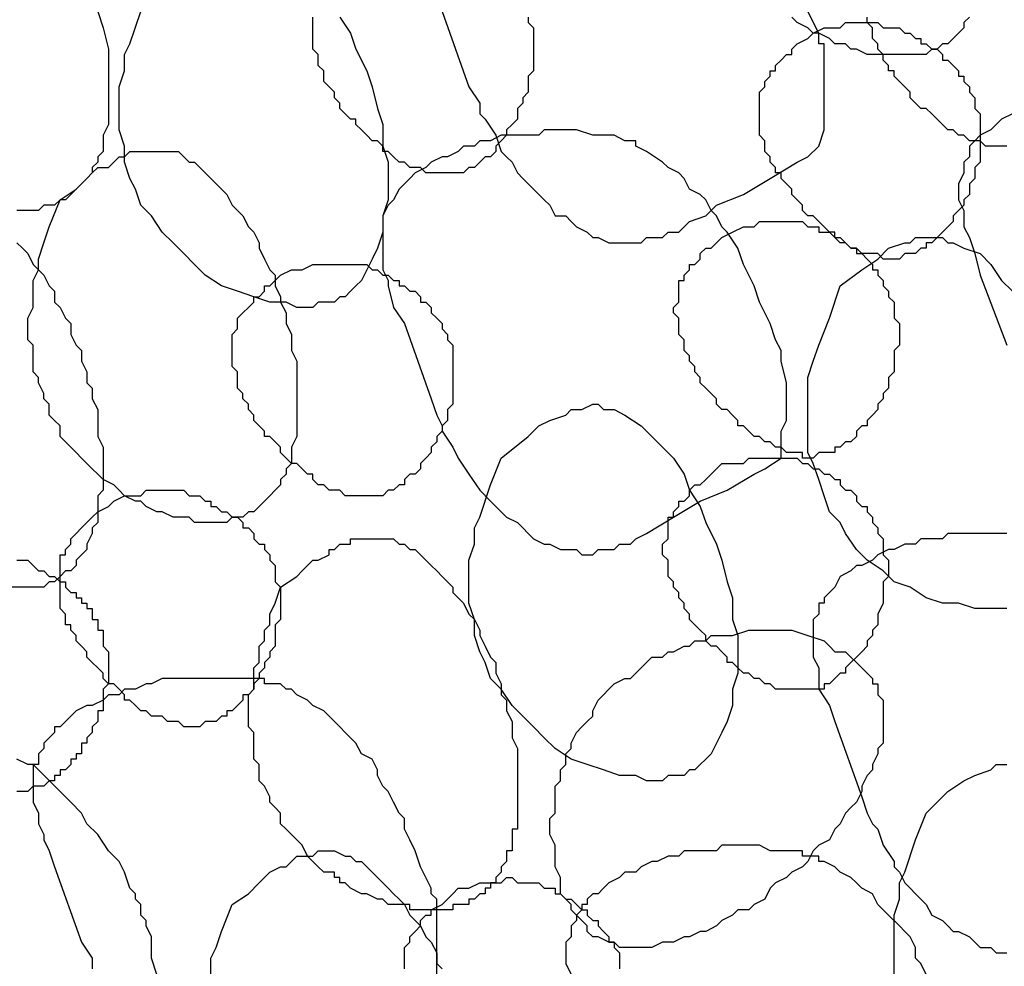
# Model space of a CAD drawing. Header units: millimetres. Extents: x 14 to 424, y 0 to 287.
# Tile 86 of 104: x 335.98 to 343.58, y 179.94 to 187.25. Entities that reach past the tile are written whole.
import ezdxf

# ---------------------------------------------------------------- set-up
doc = ezdxf.new("R2010")
doc.units = ezdxf.units.MM
doc.layers.add('PDF _0', color=7, linetype='Continuous')

msp = doc.modelspace()

# ---------------------------------------------------------------- linework, layer by layer
at = {"layer": 'PDF _0', "lineweight": 25}
for points in [[(336.5798, 187.3165), (336.6213, 187.1919), (336.6629, 187.0257), (336.6629, 186.9011), (336.6629, 186.818), (336.6629, 186.7349), (336.6629, 186.6933), (336.6629, 186.6103), (336.6629, 186.5687), (336.6629, 186.4856), (336.6629, 186.4441), (336.6213, 186.361), (336.6213, 186.3195), (336.6213, 186.2364), (336.5798, 186.1948), (336.5798, 186.1533), (336.5382, 186.1117), (336.5382, 186.0702), (336.4967, 186.0287), (336.4551, 185.9871), (336.4136, 185.9456), (336.3721, 185.904), (336.3305, 185.8625), (336.289, 185.8625), (336.2474, 185.8209), (336.2059, 185.8209), (336.1643, 185.8209), (336.1228, 185.7794), (336.0397, 185.7794), (335.9982, 185.7794), (335.9566, 185.7794)], [(338.4492, 187.2749), (338.5323, 187.1503), (338.5738, 187.0257), (338.6569, 186.8595), (338.6984, 186.7349), (338.74, 186.5687), (338.7815, 186.4441), (338.7815, 186.2779), (338.8231, 186.1533), (338.8231, 185.9871), (338.8231, 185.8625), (338.7815, 185.7379), (338.7815, 185.6132), (338.74, 185.4886), (338.6984, 185.4055), (338.6569, 185.3224), (338.6154, 185.2393), (338.5738, 185.1978), (338.5323, 185.1563), (338.4907, 185.1147), (338.4492, 185.1147), (338.4076, 185.0732), (338.3661, 185.0732), (338.283, 185.0732), (338.2415, 185.0316), (338.1168, 185.0316), (338.0338, 185.0732), (337.9091, 185.0732), (337.7845, 185.1147), (337.6599, 185.1563), (337.5353, 185.1978), (337.4106, 185.2809), (337.3275, 185.364), (337.2445, 185.4471), (337.1614, 185.5301), (337.0783, 185.6132), (336.9952, 185.7379), (336.9121, 185.8209), (336.8706, 185.9456), (336.829, 186.0287), (336.7875, 186.1533), (336.7875, 186.2779), (336.7459, 186.4025), (336.7459, 186.5272), (336.7459, 186.6103), (336.7459, 186.7349), (336.7875, 186.8595), (336.7875, 186.9841), (336.829, 187.0672), (336.9121, 187.3165)], [(339.9032, 187.2749), (339.9032, 187.2334), (339.9447, 187.1919), (339.9447, 187.1503), (339.9447, 187.1088), (339.9447, 187.0672), (339.9447, 186.9841), (339.9447, 186.9426), (339.9447, 186.9011), (339.9447, 186.8595), (339.9032, 186.818), (339.9032, 186.7764), (339.9032, 186.7349), (339.9032, 186.6933), (339.8616, 186.6518), (339.8616, 186.6103), (339.8201, 186.5687), (339.8201, 186.4856), (339.7786, 186.4441), (339.737, 186.4025), (339.737, 186.361), (339.6955, 186.3195), (339.6539, 186.2779), (339.6539, 186.2364), (339.6124, 186.1948), (339.5708, 186.1948), (339.5293, 186.1533), (339.4878, 186.1117), (339.4462, 186.1117), (339.4047, 186.0702), (339.3631, 186.0702), (339.3216, 186.0702), (339.28, 186.0702), (339.2385, 186.0702), (339.197, 186.0702), (339.1554, 186.0702), (339.1139, 186.0702), (339.0723, 186.1117), (339.0308, 186.1117), (338.9892, 186.1117), (338.9477, 186.1533), (338.9062, 186.1533), (338.8646, 186.1948), (338.8231, 186.2364), (338.7815, 186.2364), (338.7815, 186.2779), (338.74, 186.3195), (338.6984, 186.3195), (338.6569, 186.361), (338.6154, 186.4025), (338.5738, 186.4441), (338.5738, 186.4856), (338.5323, 186.4856), (338.4907, 186.5272), (338.4492, 186.5687), (338.4492, 186.6103), (338.4076, 186.6518), (338.4076, 186.6933), (338.3661, 186.7349), (338.3246, 186.7764), (338.3246, 186.818), (338.3246, 186.8595), (338.283, 186.9011), (338.283, 186.9426), (338.283, 186.9841), (338.2415, 187.0257), (338.2415, 187.0672), (338.2415, 187.1088), (338.2415, 187.1503), (338.2415, 187.1919), (338.2415, 187.2334), (338.2415, 187.2749)], [(339.2385, 187.3165), (339.4462, 186.7349), (339.5293, 186.6103), (339.5293, 186.5272), (339.5708, 186.4856), (339.6539, 186.361), (339.6955, 186.2364), (339.737, 186.1948), (339.7786, 186.1533), (339.8201, 186.0702), (339.8616, 186.0287), (339.9032, 185.9871), (339.9447, 185.9456), (339.9863, 185.904), (340.0278, 185.8625), (340.0694, 185.8209), (340.1109, 185.7379), (340.194, 185.7379), (340.2355, 185.6963), (340.2771, 185.6548), (340.3602, 185.6132), (340.4017, 185.5717), (340.4432, 185.5717), (340.5263, 185.5301), (340.5679, 185.5301), (340.651, 185.5301), (340.6925, 185.5301), (340.7756, 185.5301), (340.8171, 185.5717), (340.9002, 185.5717), (340.9418, 185.5717), (340.9833, 185.6132), (341.0664, 185.6132), (341.1495, 185.6963), (341.2741, 185.7379), (341.3572, 185.8209), (341.5649, 185.904), (341.7726, 186.0287), (341.9803, 186.1533), (342.0634, 186.1948), (342.1465, 186.2779), (342.188, 186.4025), (342.188, 186.4856), (342.188, 186.5687), (342.188, 186.6518), (342.188, 186.6933), (342.188, 186.7764), (342.188, 186.8595), (342.188, 187.0257), (342.188, 187.0672), (342.1465, 187.0672), (342.1465, 187.1503), (342.0634, 187.3165)], [(343.3097, 187.2749), (343.2682, 187.2334), (343.2682, 187.1919), (343.2266, 187.1503), (343.1851, 187.1088), (343.1435, 187.0672), (343.102, 187.0672), (343.0604, 187.0257), (343.0189, 187.0257), (342.9774, 186.9841), (342.9358, 186.9841), (342.8527, 186.9841), (342.8112, 186.9841), (342.7696, 186.9841), (342.6866, 186.9841), (342.645, 186.9841), (342.5619, 186.9841), (342.5204, 186.9841), (342.4373, 187.0257), (342.3958, 187.0257), (342.3542, 187.0672), (342.2711, 187.0672), (342.2296, 187.1088), (342.1465, 187.1503), (342.105, 187.1503), (342.0634, 187.1919), (341.9803, 187.2334), (341.9388, 187.2749)], [(343.6005, 186.2779), (343.559, 186.2779), (343.5174, 186.2779), (343.4759, 186.2779), (343.4343, 186.2779), (343.3928, 186.3195), (343.3512, 186.3195), (343.3097, 186.3195), (343.2682, 186.361), (343.2266, 186.361), (343.1851, 186.4025), (343.1435, 186.4025), (343.102, 186.4441), (343.0604, 186.4856), (343.0189, 186.5272), (342.9774, 186.5687), (342.9358, 186.5687), (342.8943, 186.6103), (342.8527, 186.6518), (342.8527, 186.6933), (342.8112, 186.7349), (342.7696, 186.7764), (342.7281, 186.818), (342.7281, 186.8595), (342.6866, 186.8595), (342.6866, 186.9011), (342.645, 186.9426), (342.645, 186.9841), (342.6035, 187.0257), (342.6035, 187.0672), (342.5619, 187.1088), (342.5619, 187.1503), (342.5619, 187.1919), (342.5204, 187.2334), (342.5204, 187.2749)], [(343.642, 186.5272), (343.559, 186.4856), (343.5174, 186.4441), (343.4759, 186.4025), (343.3928, 186.361), (343.3512, 186.3195), (343.3097, 186.2779), (343.3097, 186.1948), (343.2682, 186.1533), (343.2682, 186.0702), (343.2266, 185.9871), (343.2266, 185.9456), (343.2266, 185.8625), (343.2682, 185.7794), (343.2682, 185.7379), (343.2682, 185.6548), (343.3097, 185.5717), (343.3512, 185.4471), (343.3928, 185.2809), (343.6005, 184.7408)], [(335.9566, 185.5301), (335.9982, 185.4886), (336.0397, 185.4471), (336.0813, 185.364), (336.1228, 185.3224), (336.1643, 185.2809), (336.2059, 185.1978), (336.2474, 185.1563), (336.2474, 185.0732), (336.289, 185.0316), (336.3305, 184.9485), (336.3721, 184.907), (336.3721, 184.8239), (336.4136, 184.7408), (336.4551, 184.6993), (336.4551, 184.6162), (336.4967, 184.5331), (336.4967, 184.45), (336.5382, 184.4085), (336.5382, 184.3254), (336.5798, 184.2423), (336.5798, 184.1592), (336.5798, 184.1177), (336.5798, 184.0346), (336.6213, 183.9515), (336.6213, 183.91), (336.6213, 183.8269), (336.6213, 183.7438), (336.6213, 183.7023), (336.6213, 183.6192), (336.5798, 183.5776), (336.5798, 183.4945), (336.5798, 183.453), (336.5798, 183.3699), (336.5382, 183.3284), (336.5382, 183.2868), (336.4967, 183.2037), (336.4967, 183.1622), (336.4551, 183.1207), (336.4136, 183.0791), (336.4136, 183.0376), (336.3721, 182.996), (336.3305, 182.996), (336.289, 182.9545), (336.2474, 182.9129), (336.2059, 182.9129), (336.1643, 182.8714), (336.0813, 182.8714), (336.0397, 182.8714), (335.9982, 182.8714), (335.9151, 182.8714)], [(343.6005, 182.7052), (343.559, 182.7052), (343.4343, 182.7052), (343.3512, 182.7052), (343.2266, 182.7468), (343.102, 182.7468), (342.9774, 182.7883), (342.8527, 182.8714), (342.7281, 182.9129), (342.645, 182.996), (342.5204, 183.0791), (342.4373, 183.1622), (342.3542, 183.2868), (342.3127, 183.3699), (342.2296, 183.453), (342.188, 183.5776), (342.1465, 183.7023), (342.105, 183.8269), (342.0634, 183.91), (342.0634, 184.0346), (342.0634, 184.1592), (342.0634, 184.2839), (342.0634, 184.4085), (342.0634, 184.4916), (342.105, 184.6162), (342.1465, 184.7408), (342.2296, 184.9485), (342.3127, 185.1978), (342.4788, 185.3224), (342.6035, 185.4055), (342.6866, 185.4886), (342.8112, 185.5301), (342.8527, 185.5301), (342.8943, 185.5717), (342.9358, 185.5717), (342.9774, 185.5717), (343.0604, 185.5717), (343.102, 185.5717), (343.1435, 185.5301), (343.1851, 185.5301), (343.2682, 185.4886), (343.3928, 185.4471), (343.4759, 185.364), (343.559, 185.2393), (343.642, 185.1563)], [(343.6005, 183.2868), (343.5174, 183.2868), (343.4343, 183.2868), (343.3928, 183.2868), (343.3097, 183.2868), (343.2266, 183.2868), (343.1435, 183.2868), (343.102, 183.2453), (343.0189, 183.2453), (342.9358, 183.2453), (342.8943, 183.2037), (342.8112, 183.2037), (342.7281, 183.1622), (342.6866, 183.1622), (342.6035, 183.1207), (342.5619, 183.0791), (342.4788, 183.0376), (342.4373, 183.0376), (342.3958, 182.996), (342.3127, 182.9545), (342.2711, 182.8714), (342.2296, 182.8299), (342.188, 182.7883), (342.188, 182.7468), (342.1465, 182.7468), (342.1465, 182.7052), (342.1465, 182.6637), (342.105, 182.6221), (342.105, 182.5806), (342.105, 182.5391), (342.105, 182.456), (342.105, 182.3729), (342.105, 182.3313), (342.1465, 182.2483), (342.1465, 182.1652), (342.1465, 182.0821), (342.2296, 181.9575), (342.2711, 181.8328), (342.4788, 181.2512), (342.5204, 181.1266), (342.5619, 181.0435), (342.6035, 181.002), (342.645, 180.8774), (342.7281, 180.7527), (342.7281, 180.7112), (342.7696, 180.6696), (342.8112, 180.5866), (342.8527, 180.545), (342.8943, 180.5035), (342.9358, 180.4619), (342.9774, 180.4204), (343.0189, 180.3373), (343.102, 180.2958), (343.1435, 180.2542), (343.1851, 180.2127), (343.2266, 180.2127), (343.3097, 180.1711), (343.3512, 180.1296), (343.3928, 180.088), (343.4759, 180.088), (343.5174, 180.0465), (343.6005, 180.0465)], [(335.9566, 183.0791), (335.9982, 183.0791), (336.0397, 183.0791), (336.0813, 183.0376), (336.1228, 182.996), (336.1643, 182.996), (336.2059, 182.9545), (336.2474, 182.9545), (336.289, 182.9129), (336.3305, 182.9129), (336.3305, 182.8714), (336.3721, 182.8299), (336.4136, 182.8299), (336.4136, 182.7883), (336.4551, 182.7883), (336.4551, 182.7468), (336.4967, 182.7468), (336.4967, 182.7052), (336.5382, 182.7052), (336.5382, 182.6637), (336.5382, 182.6221), (336.5798, 182.6221), (336.5798, 182.5806), (336.5798, 182.5391), (336.6213, 182.5391), (336.6213, 182.4975), (336.6213, 182.456), (336.6213, 182.4144), (336.6629, 182.3729), (336.6629, 182.3313), (336.6629, 182.2898), (336.6629, 182.2483), (336.6629, 182.2067), (336.6629, 182.1652), (336.6629, 182.1236), (336.6213, 182.0821), (336.6213, 182.0405), (336.6213, 181.999), (336.6213, 181.9575), (336.6213, 181.9159), (336.5798, 181.9159), (336.5798, 181.8744), (336.5798, 181.8328), (336.5382, 181.7913), (336.5382, 181.7498), (336.4967, 181.7082), (336.4967, 181.6667), (336.4551, 181.6667), (336.4551, 181.6251), (336.4551, 181.5836), (336.4136, 181.5836), (336.4136, 181.542), (336.3721, 181.542), (336.3721, 181.5005), (336.3305, 181.459), (336.289, 181.459), (336.289, 181.4174), (336.2474, 181.4174), (336.2474, 181.3759), (336.2059, 181.3759), (336.1643, 181.3343), (336.1228, 181.3343), (336.0813, 181.3343), (336.0397, 181.2928), (335.9982, 181.2928), (335.9566, 181.2928)], [(339.197, 179.8803), (339.197, 179.9634), (339.197, 180.0465), (339.197, 180.1296), (339.197, 180.1711), (339.197, 180.2542), (339.197, 180.3373), (339.197, 180.4204), (339.197, 180.4619), (339.1554, 180.5035), (339.1554, 180.545), (339.0723, 180.7112), (339.0308, 180.8358), (338.9892, 180.9189), (338.9477, 181.002), (338.9477, 181.0851), (338.9062, 181.1266), (338.8646, 181.2097), (338.8231, 181.2928), (338.7815, 181.3343), (338.74, 181.4174), (338.74, 181.459), (338.6984, 181.542), (338.6154, 181.5836), (338.5738, 181.6667), (338.5323, 181.7082), (338.4907, 181.7498), (338.4492, 181.7913), (338.3661, 181.8744), (338.3246, 181.9159), (338.2415, 181.9575), (338.1999, 181.999), (338.1168, 182.0405), (338.0753, 182.0821), (338.0338, 182.0821), (337.9922, 182.1236), (337.9507, 182.1236), (337.9091, 182.1236), (337.8676, 182.1236), (337.8676, 182.1652), (337.826, 182.1652), (337.743, 182.1652), (337.6599, 182.1652), (337.5768, 182.1652), (337.4937, 182.1652), (337.4522, 182.1652), (337.3691, 182.1652), (337.286, 182.1652), (337.2029, 182.1652), (337.1614, 182.1652), (337.0783, 182.1652), (336.9952, 182.1236), (336.9537, 182.1236), (336.8706, 182.0821), (336.7875, 182.0821), (336.7459, 182.0405), (336.6629, 182.0405), (336.6213, 181.999), (336.5382, 181.9575), (336.4967, 181.9575), (336.4136, 181.9159), (336.3721, 181.8744), (336.3305, 181.8328), (336.289, 181.7913), (336.2474, 181.7913), (336.2474, 181.7498), (336.2059, 181.7082), (336.1643, 181.6667), (336.1643, 181.6251), (336.1228, 181.5836), (336.1228, 181.542), (336.1228, 181.5005), (336.0813, 181.5005), (336.0813, 181.459), (336.0813, 181.4174), (336.0813, 181.3759), (336.0813, 181.3343), (336.0813, 181.2928), (336.0813, 181.2512), (336.0813, 181.2097), (336.1228, 181.1266), (336.1228, 181.0435), (336.1643, 180.9604), (336.1643, 180.9189), (336.2059, 180.8358), (336.2474, 180.7112), (336.4551, 180.1296), (336.5382, 180.005), (336.5382, 179.9219)], [(337.0367, 179.8803), (336.9952, 180.005), (336.9952, 180.0465), (336.9952, 180.1296), (336.9952, 180.1711), (336.9537, 180.2542), (336.9537, 180.2958), (336.9121, 180.3373), (336.9121, 180.4204), (336.8706, 180.4619), (336.8706, 180.5035), (336.829, 180.545), (336.7875, 180.6696), (336.7459, 180.7527), (336.6629, 180.8358), (336.5798, 180.9604), (336.4967, 181.0435), (336.4551, 181.1266), (336.3721, 181.2097), (336.289, 181.2928), (336.1228, 181.459), (336.0813, 181.5005), (336.0397, 181.5005), (335.9566, 181.542)], [(342.7281, 179.8803), (342.7281, 180.005), (342.7281, 180.088), (342.7281, 180.2127), (342.7281, 180.3373), (342.7696, 180.4619), (342.7696, 180.5866), (342.8112, 180.6696), (342.8943, 180.9189), (342.9774, 181.1266), (343.1435, 181.2928), (343.2682, 181.3759), (343.3512, 181.4174), (343.4759, 181.459), (343.5174, 181.5005), (343.559, 181.5005), (343.6005, 181.5005)], [(342.9774, 179.8803), (342.9358, 179.9634), (342.8943, 180.005), (342.8943, 180.088), (342.8527, 180.1711), (342.8112, 180.2127), (342.7696, 180.2542), (342.6866, 180.3373), (342.645, 180.3788), (342.6035, 180.4204), (342.5619, 180.5035), (342.4788, 180.545), (342.4373, 180.5866), (342.3958, 180.6281), (342.3127, 180.6696), (342.2711, 180.7112), (342.188, 180.7527), (342.1465, 180.7527), (342.1465, 180.7943), (342.0634, 180.7943), (342.0219, 180.7943), (342.0219, 180.8358), (341.9388, 180.8358), (341.8557, 180.8358), (341.7726, 180.8358), (341.6895, 180.8774), (341.648, 180.8774), (341.5649, 180.8774), (341.4818, 180.8774), (341.3987, 180.8774), (341.3572, 180.8358), (341.2741, 180.8358), (341.191, 180.8358), (341.1079, 180.8358), (341.0664, 180.7943), (340.9833, 180.7943), (340.9002, 180.7527), (340.8587, 180.7527), (340.7756, 180.7112), (340.734, 180.6696), (340.651, 180.6696), (340.6094, 180.6281), (340.5263, 180.5866), (340.4848, 180.545), (340.4432, 180.5035), (340.4017, 180.5035), (340.3602, 180.4619), (340.3602, 180.4204), (340.3186, 180.4204), (340.3186, 180.3788), (340.2771, 180.3373), (340.2771, 180.2958), (340.2355, 180.2542), (340.2355, 180.2127), (340.2355, 180.1711), (340.194, 180.1296), (340.194, 180.088), (340.194, 180.0465), (340.194, 180.005), (340.194, 179.9634), (340.2355, 179.8803)], [(337.4522, 179.8803), (337.4522, 180.005), (337.4937, 180.088), (337.5353, 180.2127), (337.6183, 180.4204), (337.743, 180.5035), (337.826, 180.5866), (337.8676, 180.6281), (337.9091, 180.6696), (337.9922, 180.7112), (338.0338, 180.7112), (338.0753, 180.7527), (338.1168, 180.7943), (338.1584, 180.7943), (338.2415, 180.7943), (338.283, 180.8358), (338.3246, 180.8358), (338.3661, 180.8358), (338.4076, 180.8358), (338.4907, 180.7943), (338.5323, 180.7943), (338.5738, 180.7527), (338.6154, 180.7527), (338.6569, 180.7112), (338.6984, 180.6696), (338.74, 180.6281), (338.7815, 180.5866), (338.8231, 180.545), (338.8646, 180.5035), (338.9062, 180.4619), (338.9477, 180.4204), (338.9892, 180.3373), (339.0308, 180.2958), (339.0723, 180.2542), (339.1139, 180.1711), (339.1554, 180.1296), (339.197, 180.0465), (339.197, 179.9634), (339.2385, 179.9219)], [(338.9477, 179.9219), (338.9477, 179.9634), (338.9477, 180.005), (338.9477, 180.0465), (338.9477, 180.088), (338.9892, 180.1296), (338.9892, 180.1711), (339.0308, 180.2127), (339.0723, 180.2542), (339.0723, 180.2958), (339.1139, 180.3373), (339.1554, 180.3373), (339.1554, 180.3788), (339.2385, 180.4204), (339.3216, 180.5035), (339.3631, 180.545), (339.4462, 180.545), (339.5293, 180.5866), (339.6124, 180.5866), (339.6539, 180.5866), (339.6955, 180.5866), (339.737, 180.6281), (339.7786, 180.6281), (339.8201, 180.5866), (339.8616, 180.5866), (339.9032, 180.5866), (339.9447, 180.5866), (339.9863, 180.5866), (340.0278, 180.545), (340.0694, 180.545), (340.1109, 180.545), (340.1109, 180.5035), (340.1524, 180.5035), (340.194, 180.4619), (340.2355, 180.4619), (340.2771, 180.4204), (340.3186, 180.3788), (340.3602, 180.3788), (340.3602, 180.3373), (340.4017, 180.2958), (340.4432, 180.2958), (340.4432, 180.2542), (340.4848, 180.2127), (340.5263, 180.1711), (340.5263, 180.1296), (340.5679, 180.1296), (340.5679, 180.088), (340.6094, 180.0465), (340.6094, 180.005), (340.6094, 179.9634), (340.6094, 179.9219)]]:
    msp.add_lwpolyline(points, dxfattribs=at)
for points in [[(342.105, 187.1503), (342.188, 187.1919), (342.2711, 187.1919), (342.3127, 187.1919), (342.3542, 187.2334), (342.3958, 187.2334), (342.4373, 187.2334), (342.4788, 187.2334), (342.5204, 187.2334), (342.5619, 187.2334), (342.6035, 187.2334), (342.645, 187.1919), (342.6866, 187.1919), (342.7281, 187.1919), (342.7696, 187.1919), (342.8112, 187.1503), (342.8527, 187.1503), (342.8943, 187.1088), (342.9358, 187.1088), (342.9358, 187.0672), (342.9774, 187.0672), (343.0189, 187.0257), (343.0604, 187.0257), (343.102, 186.9841), (343.102, 186.9426), (343.1435, 186.9426), (343.1851, 186.9011), (343.2266, 186.8595), (343.2266, 186.818), (343.2682, 186.818), (343.2682, 186.7764), (343.3097, 186.7349), (343.3097, 186.6933), (343.3512, 186.6518), (343.3512, 186.6103), (343.3512, 186.5687), (343.3928, 186.5272), (343.3928, 186.4856), (343.3928, 186.4441), (343.3928, 186.4025), (343.3928, 186.361), (343.3928, 186.3195), (343.3928, 186.2779), (343.3928, 186.2364), (343.3928, 186.1533), (343.3512, 186.1117), (343.3512, 186.0702), (343.3512, 186.0287), (343.3097, 185.9871), (343.3097, 185.9456), (343.3097, 185.904), (343.2682, 185.8625), (343.2682, 185.8209), (343.2266, 185.7794), (343.1851, 185.7379), (343.1851, 185.6963), (343.1435, 185.6548), (343.102, 185.6132), (343.0604, 185.5717), (343.0189, 185.5301), (342.9774, 185.5301), (342.9774, 185.4886), (342.9358, 185.4886), (342.8943, 185.4471), (342.8527, 185.4471), (342.8112, 185.4471), (342.7696, 185.4055), (342.7281, 185.4055), (342.6866, 185.4055), (342.645, 185.4055), (342.6035, 185.4471), (342.5619, 185.4471), (342.5204, 185.4471), (342.4788, 185.4471), (342.4373, 185.4886), (342.3958, 185.4886), (342.3542, 185.5301), (342.3127, 185.5301), (342.2711, 185.5717), (342.2711, 185.6132), (342.2296, 185.6132), (342.188, 185.6548), (342.1465, 185.6963), (342.105, 185.7379), (342.0634, 185.7379), (342.0219, 185.7794), (342.0219, 185.8209), (341.9803, 185.8625), (341.9388, 185.904), (341.9388, 185.9456), (341.8972, 185.9871), (341.8557, 186.0287), (341.8557, 186.0702), (341.8142, 186.0702), (341.8142, 186.1117), (341.7726, 186.1533), (341.7726, 186.1948), (341.7311, 186.2364), (341.7311, 186.2779), (341.7311, 186.3195), (341.6895, 186.361), (341.6895, 186.4025), (341.6895, 186.4441), (341.6895, 186.4856), (341.6895, 186.5272), (341.6895, 186.5687), (341.6895, 186.6103), (341.6895, 186.6518), (341.6895, 186.6933), (341.7311, 186.7349), (341.7311, 186.7764), (341.7726, 186.818), (341.7726, 186.8595), (341.8142, 186.8595), (341.8142, 186.9011), (341.8557, 186.9426), (341.8972, 186.9841), (341.9388, 186.9841), (341.9388, 187.0257), (341.9803, 187.0672), (342.0634, 187.1088)], [(341.8557, 183.8684), (341.8557, 184.0346), (341.8557, 184.0761), (341.8972, 184.1592), (341.8972, 184.2423), (341.8972, 184.3254), (341.8972, 184.4085), (341.8972, 184.45), (341.8557, 184.6162), (341.8557, 184.6577), (341.8557, 184.6993), (341.8142, 184.7824), (341.7726, 184.907), (341.6895, 185.0732), (341.648, 185.1978), (341.5649, 185.364), (341.5234, 185.4886), (341.4403, 185.6132), (341.3987, 185.6548), (341.3572, 185.7379), (341.3156, 185.7794), (341.2741, 185.8625), (341.2326, 185.904), (341.1495, 185.9456), (341.1079, 186.0287), (341.0664, 186.0702), (340.9833, 186.1117), (340.9418, 186.1533), (340.8171, 186.2364), (340.734, 186.2779), (340.734, 186.3195), (340.651, 186.3195), (340.5679, 186.361), (340.4848, 186.361), (340.4017, 186.361), (340.2771, 186.4025), (340.1109, 186.4025), (340.0278, 186.4025), (339.9863, 186.361), (339.9032, 186.361), (339.8201, 186.361), (339.7786, 186.361), (339.6955, 186.361), (339.6124, 186.3195), (339.5293, 186.3195), (339.4878, 186.2779), (339.4047, 186.2779), (339.3631, 186.2364), (339.28, 186.1948), (339.2385, 186.1948), (339.1554, 186.1533), (339.1139, 186.1117), (339.0308, 186.0702), (338.9892, 186.0287), (338.9477, 185.9871), (338.9062, 185.9456), (338.8646, 185.8625), (338.8231, 185.8209), (338.7815, 185.7379), (338.7815, 185.6963), (338.7815, 185.6132), (338.7815, 185.5301), (338.7815, 185.4886), (338.7815, 185.4055), (338.7815, 185.3224), (338.8231, 185.2393), (338.8231, 185.1978), (338.8646, 185.0316), (338.9477, 184.907), (339.1554, 184.3254), (339.197, 184.2008), (339.2385, 184.1177), (339.2385, 184.0761), (339.3216, 183.9515), (339.3631, 183.8684), (339.4462, 183.7438), (339.5293, 183.6192), (339.6124, 183.5361), (339.6955, 183.453), (339.737, 183.4115), (339.8201, 183.3699), (339.8616, 183.3284), (339.9032, 183.2868), (339.9447, 183.2453), (340.0278, 183.2037), (340.0694, 183.2037), (340.1524, 183.1622), (340.194, 183.1622), (340.2771, 183.1622), (340.3186, 183.1207), (340.4017, 183.1207), (340.4432, 183.1622), (340.5263, 183.1622), (340.5679, 183.1622), (340.6094, 183.2037), (340.6925, 183.2037), (340.734, 183.2453), (340.8171, 183.2868), (341.0248, 183.4115), (341.2326, 183.5361), (341.4403, 183.6192), (341.648, 183.7438), (341.7311, 183.7853)], [(336.289, 185.8625), (336.4136, 185.9456), (336.4967, 186.0287), (336.5382, 186.0702), (336.5798, 186.1117), (336.6629, 186.1117), (336.7044, 186.1533), (336.7459, 186.1948), (336.7875, 186.1948), (336.829, 186.2364), (336.9121, 186.2364), (336.9537, 186.2364), (336.9952, 186.2364), (337.0367, 186.2364), (337.0783, 186.2364), (337.1198, 186.2364), (337.2029, 186.2364), (337.2445, 186.1948), (337.286, 186.1533), (337.3275, 186.1533), (337.3691, 186.1117), (337.4106, 186.0702), (337.4522, 186.0287), (337.4937, 185.9871), (337.5353, 185.9456), (337.5768, 185.904), (337.6183, 185.8209), (337.6599, 185.7794), (337.7014, 185.7379), (337.743, 185.6548), (337.7845, 185.6132), (337.826, 185.5301), (337.826, 185.4886), (337.8676, 185.4055), (337.9091, 185.3224), (337.9507, 185.2809), (337.9507, 185.1978), (337.9922, 185.1147), (337.9922, 185.0732), (338.0338, 184.9901), (338.0338, 184.907), (338.0753, 184.8239), (338.0753, 184.7824), (338.0753, 184.6993), (338.1168, 184.6162), (338.1168, 184.5331), (338.1168, 184.4916), (338.1168, 184.4085), (338.1168, 184.3254), (338.1168, 184.2839), (338.1168, 184.2008), (338.1168, 184.1592), (338.1168, 184.0761), (338.1168, 184.0346), (338.0753, 183.9515), (338.0753, 183.91), (338.0753, 183.8269), (338.0338, 183.7853), (338.0338, 183.7438), (337.9922, 183.7023), (337.9922, 183.6607), (337.9507, 183.6192), (337.9091, 183.5776), (337.8676, 183.5361), (337.826, 183.4945), (337.7845, 183.453), (337.743, 183.453), (337.7014, 183.4115), (337.6599, 183.4115), (337.6183, 183.4115), (337.5768, 183.3699), (337.4937, 183.3699), (337.4522, 183.3699), (337.4106, 183.3699), (337.3275, 183.3699), (337.286, 183.4115), (337.2029, 183.4115), (337.1614, 183.4115), (337.0783, 183.453), (337.0367, 183.453), (336.9537, 183.4945), (336.9121, 183.5361), (336.8706, 183.5361), (336.7875, 183.5776), (336.7459, 183.6192), (336.7044, 183.6607), (336.6213, 183.7023), (336.5798, 183.7438), (336.5382, 183.7853), (336.4967, 183.8269), (336.4551, 183.8684), (336.4136, 183.91), (336.3721, 183.9515), (336.3305, 183.9931), (336.289, 184.0346), (336.289, 184.1177), (336.2474, 184.1592), (336.2059, 184.2008), (336.2059, 184.2839), (336.1643, 184.3254), (336.1643, 184.3669), (336.1228, 184.45), (336.1228, 184.4916), (336.0813, 184.5331), (336.0813, 184.6162), (336.0813, 184.6577), (336.0813, 184.7408), (336.0397, 184.7824), (336.0397, 184.8655), (336.0397, 184.907), (336.0397, 184.9485), (336.0813, 185.0316), (336.0813, 185.0732), (336.0813, 185.1563), (336.0813, 185.1978), (336.0813, 185.2393), (336.1228, 185.3224), (336.1228, 185.364), (336.1228, 185.4055), (336.1643, 185.5301), (336.2059, 185.6548)], [(341.4818, 185.6132), (341.5649, 185.6548), (341.648, 185.6548), (341.6895, 185.6963), (341.7311, 185.6963), (341.7726, 185.6963), (341.8142, 185.6963), (341.8557, 185.6963), (341.8972, 185.6963), (341.9388, 185.6963), (341.9803, 185.6963), (342.0219, 185.6963), (342.0634, 185.6548), (342.105, 185.6548), (342.1465, 185.6548), (342.1465, 185.6132), (342.188, 185.6132), (342.2296, 185.6132), (342.2711, 185.5717), (342.3127, 185.5717), (342.3542, 185.5301), (342.3958, 185.4886), (342.4373, 185.4886), (342.4373, 185.4471), (342.4788, 185.4471), (342.5204, 185.4055), (342.5619, 185.364), (342.5619, 185.3224), (342.6035, 185.3224), (342.6035, 185.2809), (342.645, 185.2393), (342.645, 185.1978), (342.6866, 185.1563), (342.6866, 185.1147), (342.7281, 185.0732), (342.7281, 185.0316), (342.7281, 184.9901), (342.7281, 184.9485), (342.7696, 184.907), (342.7696, 184.8655), (342.7696, 184.8239), (342.7696, 184.7824), (342.7696, 184.7408), (342.7281, 184.6993), (342.7281, 184.6577), (342.7281, 184.6162), (342.7281, 184.5331), (342.6866, 184.4916), (342.6866, 184.45), (342.6866, 184.4085), (342.645, 184.3669), (342.645, 184.3254), (342.6035, 184.2839), (342.6035, 184.2423), (342.5619, 184.2008), (342.5204, 184.1592), (342.5204, 184.1177), (342.4788, 184.1177), (342.4373, 184.0761), (342.4373, 184.0346), (342.3958, 183.9931), (342.3542, 183.9931), (342.3127, 183.9515), (342.2711, 183.9515), (342.2711, 183.91), (342.2296, 183.91), (342.188, 183.91), (342.1465, 183.91), (342.105, 183.8684), (342.0634, 183.8684), (342.0219, 183.8684), (342.0219, 183.91), (341.9803, 183.91), (341.9388, 183.91), (341.8972, 183.91), (341.8557, 183.9515), (341.8142, 183.9515), (341.7726, 183.9931), (341.7311, 183.9931), (341.6895, 184.0346), (341.648, 184.0346), (341.6064, 184.0761), (341.5649, 184.1177), (341.5234, 184.1177), (341.5234, 184.1592), (341.4818, 184.2008), (341.4403, 184.2423), (341.3987, 184.2423), (341.3572, 184.2839), (341.3572, 184.3254), (341.3156, 184.3669), (341.2741, 184.4085), (341.2326, 184.45), (341.2326, 184.4916), (341.191, 184.5331), (341.191, 184.5747), (341.1495, 184.6162), (341.1495, 184.6577), (341.1079, 184.6993), (341.1079, 184.7408), (341.1079, 184.7824), (341.0664, 184.8239), (341.0664, 184.8655), (341.0664, 184.907), (341.0664, 184.9485), (341.0248, 184.9901), (341.0248, 185.0316), (341.0664, 185.0732), (341.0664, 185.1147), (341.0664, 185.1563), (341.0664, 185.1978), (341.0664, 185.2393), (341.1079, 185.2393), (341.1079, 185.2809), (341.1495, 185.3224), (341.1495, 185.364), (341.191, 185.364), (341.2326, 185.4055), (341.2326, 185.4471), (341.2741, 185.4886), (341.3156, 185.4886), (341.3572, 185.5301), (341.3987, 185.5717)], [(338.0753, 185.3224), (338.1584, 185.3224), (338.2415, 185.364), (338.283, 185.364), (338.3246, 185.364), (338.3661, 185.364), (338.4076, 185.364), (338.4492, 185.364), (338.4907, 185.364), (338.5323, 185.364), (338.5738, 185.364), (338.6154, 185.364), (338.6569, 185.364), (338.6984, 185.3224), (338.74, 185.3224), (338.7815, 185.2809), (338.8231, 185.2809), (338.8646, 185.2393), (338.9062, 185.2393), (338.9062, 185.1978), (338.9477, 185.1978), (338.9892, 185.1563), (339.0308, 185.1563), (339.0723, 185.1147), (339.0723, 185.0732), (339.1139, 185.0732), (339.1554, 185.0316), (339.1554, 184.9901), (339.197, 184.9485), (339.2385, 184.907), (339.2385, 184.8655), (339.28, 184.8239), (339.28, 184.7824), (339.3216, 184.7408), (339.3216, 184.6993), (339.3216, 184.6577), (339.3216, 184.6162), (339.3216, 184.5747), (339.3216, 184.4916), (339.3216, 184.45), (339.3216, 184.4085), (339.3216, 184.3669), (339.3216, 184.3254), (339.3216, 184.2839), (339.28, 184.2423), (339.28, 184.2008), (339.28, 184.1592), (339.2385, 184.1177), (339.2385, 184.0761), (339.197, 184.0346), (339.197, 183.9931), (339.1554, 183.9515), (339.1554, 183.91), (339.1139, 183.8684), (339.0723, 183.8269), (339.0723, 183.7853), (339.0308, 183.7438), (338.9892, 183.7438), (338.9477, 183.7023), (338.9477, 183.6607), (338.9062, 183.6607), (338.8646, 183.6192), (338.8231, 183.6192), (338.7815, 183.5776), (338.74, 183.5776), (338.6984, 183.5776), (338.6569, 183.5776), (338.6154, 183.5776), (338.5738, 183.5776), (338.5323, 183.5776), (338.4907, 183.5776), (338.4492, 183.6192), (338.4076, 183.6192), (338.3661, 183.6192), (338.3246, 183.6607), (338.283, 183.6607), (338.2415, 183.7023), (338.2415, 183.7438), (338.1999, 183.7438), (338.1584, 183.7853), (338.1168, 183.8269), (338.0753, 183.8269), (338.0338, 183.8684), (337.9922, 183.91), (337.9922, 183.9515), (337.9507, 183.9931), (337.9091, 184.0346), (337.8676, 184.0346), (337.8676, 184.0761), (337.826, 184.1177), (337.7845, 184.1592), (337.7845, 184.2008), (337.743, 184.2423), (337.743, 184.2839), (337.7014, 184.3254), (337.7014, 184.3669), (337.6599, 184.4085), (337.6599, 184.45), (337.6599, 184.4916), (337.6599, 184.5331), (337.6183, 184.5747), (337.6183, 184.6162), (337.6183, 184.6577), (337.6183, 184.6993), (337.6183, 184.7408), (337.6183, 184.7824), (337.6183, 184.8239), (337.6599, 184.8655), (337.6599, 184.907), (337.6599, 184.9485), (337.7014, 184.9901), (337.743, 185.0316), (337.7845, 185.0732), (337.7845, 185.1147), (337.826, 185.1147), (337.8676, 185.1563), (337.8676, 185.1978), (337.9091, 185.1978), (337.9922, 185.2809)], [(339.6955, 183.8684), (339.9032, 184.0346), (339.9863, 184.1177), (340.0694, 184.1592), (340.194, 184.2008), (340.2355, 184.2423), (340.2771, 184.2423), (340.3186, 184.2423), (340.4017, 184.2839), (340.4432, 184.2839), (340.4848, 184.2423), (340.5263, 184.2423), (340.5679, 184.2423), (340.651, 184.2008), (340.7756, 184.1177), (340.8587, 184.0346), (340.9418, 183.9515), (341.0248, 183.8684), (341.1079, 183.7438), (341.1495, 183.6192), (341.2326, 183.4945), (341.2741, 183.3699), (341.3572, 183.2037), (341.3987, 183.0791), (341.4403, 182.9129), (341.4818, 182.7883), (341.4818, 182.6221), (341.5234, 182.4975), (341.5234, 182.3313), (341.5234, 182.2067), (341.4818, 182.0821), (341.4818, 181.9575), (341.4403, 181.8328), (341.3987, 181.7498), (341.3572, 181.6667), (341.3156, 181.5836), (341.2741, 181.542), (341.2326, 181.5005), (341.191, 181.459), (341.1495, 181.459), (341.1079, 181.4174), (341.0664, 181.4174), (340.9833, 181.4174), (340.9418, 181.3759), (340.8171, 181.3759), (340.734, 181.4174), (340.6094, 181.4174), (340.4848, 181.459), (340.3602, 181.5005), (340.2355, 181.542), (340.1109, 181.6251), (340.0278, 181.7082), (339.9447, 181.7913), (339.8616, 181.8744), (339.7786, 181.9575), (339.6955, 182.0821), (339.6124, 182.1652), (339.5708, 182.2898), (339.5293, 182.3729), (339.4878, 182.4975), (339.4878, 182.6221), (339.4462, 182.7468), (339.4462, 182.8714), (339.4462, 182.9545), (339.4462, 183.0791), (339.4878, 183.2037), (339.4878, 183.3284), (339.5293, 183.4115), (339.6124, 183.6607)], [(341.3987, 183.8269), (341.4818, 183.8269), (341.5649, 183.8269), (341.6064, 183.8684), (341.648, 183.8684), (341.6895, 183.8684), (341.7311, 183.8684), (341.7726, 183.8684), (341.8142, 183.8684), (341.8557, 183.8684), (341.8972, 183.8684), (341.9388, 183.8684), (341.9803, 183.8684), (342.0219, 183.8269), (342.0634, 183.8269), (342.105, 183.7853), (342.1465, 183.7853), (342.188, 183.7438), (342.2296, 183.7438), (342.2711, 183.7023), (342.3127, 183.7023), (342.3127, 183.6607), (342.3542, 183.6192), (342.3958, 183.6192), (342.4373, 183.5776), (342.4373, 183.5361), (342.4788, 183.4945), (342.5204, 183.4945), (342.5204, 183.453), (342.5619, 183.4115), (342.5619, 183.3699), (342.6035, 183.3284), (342.6035, 183.2868), (342.645, 183.2453), (342.645, 183.2037), (342.645, 183.1622), (342.645, 183.1207), (342.6866, 183.0791), (342.6866, 183.0376), (342.6866, 182.996), (342.6866, 182.9545), (342.645, 182.9129), (342.645, 182.8714), (342.645, 182.8299), (342.645, 182.7883), (342.645, 182.7468), (342.6035, 182.6637), (342.6035, 182.6221), (342.6035, 182.5806), (342.5619, 182.5391), (342.5619, 182.4975), (342.5204, 182.456), (342.5204, 182.4144), (342.4788, 182.3729), (342.4373, 182.3313), (342.3958, 182.2898), (342.3542, 182.2483), (342.3542, 182.2067), (342.3127, 182.2067), (342.2711, 182.1652), (342.2296, 182.1236), (342.188, 182.1236), (342.188, 182.0821), (342.1465, 182.0821), (342.105, 182.0821), (342.0634, 182.0821), (342.0219, 182.0821), (341.9803, 182.0821), (341.9388, 182.0821), (341.8972, 182.0821), (341.8557, 182.0821), (341.8142, 182.0821), (341.7726, 182.1236), (341.7311, 182.1236), (341.6895, 182.1652), (341.648, 182.1652), (341.6064, 182.2067), (341.5649, 182.2067), (341.5234, 182.2483), (341.4818, 182.2898), (341.4403, 182.2898), (341.4403, 182.3313), (341.3987, 182.3729), (341.3572, 182.4144), (341.3156, 182.4144), (341.2741, 182.456), (341.2741, 182.4975), (341.2326, 182.5391), (341.191, 182.5806), (341.1495, 182.6221), (341.1495, 182.6637), (341.1079, 182.7052), (341.1079, 182.7468), (341.0664, 182.7883), (341.0664, 182.8299), (341.0248, 182.8714), (341.0248, 182.9129), (340.9833, 182.9545), (340.9833, 182.996), (340.9833, 183.0376), (340.9833, 183.0791), (340.9418, 183.1207), (340.9418, 183.1622), (340.9418, 183.2037), (340.9833, 183.2453), (340.9833, 183.2868), (340.9833, 183.3284), (340.9833, 183.3699), (340.9833, 183.4115), (341.0248, 183.4115), (341.0248, 183.453), (341.0664, 183.4945), (341.0664, 183.5361), (341.1079, 183.5361), (341.1495, 183.5776), (341.1495, 183.6192), (341.191, 183.6607), (341.2326, 183.6607), (341.2741, 183.7023), (341.3156, 183.7438)], [(336.7044, 183.5361), (336.7875, 183.5776), (336.8706, 183.5776), (336.9121, 183.5776), (336.9537, 183.6192), (336.9952, 183.6192), (337.0367, 183.6192), (337.0783, 183.6192), (337.1198, 183.6192), (337.1614, 183.6192), (337.2029, 183.6192), (337.2445, 183.6192), (337.286, 183.5776), (337.3275, 183.5776), (337.3691, 183.5776), (337.4106, 183.5361), (337.4522, 183.5361), (337.4522, 183.4945), (337.4937, 183.4945), (337.5353, 183.453), (337.5768, 183.453), (337.6183, 183.4115), (337.6599, 183.4115), (337.7014, 183.3699), (337.7014, 183.3284), (337.743, 183.3284), (337.7845, 183.2868), (337.7845, 183.2453), (337.826, 183.2037), (337.8676, 183.2037), (337.8676, 183.1622), (337.9091, 183.1207), (337.9091, 183.0791), (337.9507, 183.0376), (337.9507, 182.996), (337.9507, 182.9545), (337.9507, 182.9129), (337.9922, 182.8714), (337.9922, 182.8299), (337.9922, 182.7883), (337.9922, 182.7468), (337.9922, 182.7052), (337.9922, 182.6637), (337.9922, 182.6221), (337.9507, 182.5806), (337.9507, 182.4975), (337.9507, 182.456), (337.9507, 182.4144), (337.9091, 182.3729), (337.9091, 182.3313), (337.8676, 182.2898), (337.8676, 182.2483), (337.826, 182.2067), (337.826, 182.1652), (337.7845, 182.1236), (337.7845, 182.0821), (337.743, 182.0405), (337.7014, 182.0405), (337.7014, 181.999), (337.6599, 181.9575), (337.6183, 181.9159), (337.5768, 181.9159), (337.5768, 181.8744), (337.5353, 181.8744), (337.4937, 181.8328), (337.4522, 181.8328), (337.4106, 181.8328), (337.3691, 181.7913), (337.3275, 181.7913), (337.286, 181.7913), (337.2445, 181.7913), (337.2029, 181.8328), (337.1614, 181.8328), (337.1198, 181.8328), (337.0783, 181.8744), (337.0367, 181.8744), (336.9952, 181.8744), (336.9537, 181.9159), (336.9121, 181.9159), (336.8706, 181.9575), (336.829, 181.999), (336.7875, 181.999), (336.7875, 182.0405), (336.7459, 182.0821), (336.7044, 182.1236), (336.6629, 182.1236), (336.6213, 182.1652), (336.6213, 182.2067), (336.5798, 182.2483), (336.5382, 182.2898), (336.4967, 182.3313), (336.4967, 182.3729), (336.4551, 182.4144), (336.4136, 182.456), (336.4136, 182.4975), (336.3721, 182.5391), (336.3721, 182.5806), (336.3305, 182.5806), (336.3305, 182.6221), (336.3305, 182.6637), (336.289, 182.7052), (336.289, 182.7468), (336.289, 182.7883), (336.289, 182.8299), (336.289, 182.8714), (336.289, 182.9129), (336.289, 182.9545), (336.289, 182.996), (336.289, 183.0376), (336.289, 183.0791), (336.289, 183.1207), (336.3305, 183.1207), (336.3305, 183.1622), (336.3721, 183.2037), (336.3721, 183.2453), (336.4136, 183.2868), (336.4551, 183.3284), (336.4967, 183.3699), (336.5382, 183.4115), (336.5798, 183.453), (336.6629, 183.4945)], [(337.9922, 182.8714), (338.1168, 182.9545), (338.1584, 182.996), (338.1999, 183.0376), (338.2415, 183.0791), (338.283, 183.0791), (338.3661, 183.1207), (338.3661, 183.1622), (338.4076, 183.1622), (338.4492, 183.2037), (338.4907, 183.2037), (338.5323, 183.2037), (338.5323, 183.2453), (338.5738, 183.2453), (338.6154, 183.2453), (338.6569, 183.2453), (338.6984, 183.2453), (338.74, 183.2453), (338.7815, 183.2453), (338.8231, 183.2453), (338.8646, 183.2453), (338.9062, 183.2037), (338.9477, 183.2037), (338.9892, 183.1622), (339.0308, 183.1622), (339.0723, 183.1207), (339.1139, 183.0791), (339.1554, 183.0376), (339.197, 182.996), (339.2385, 182.9545), (339.28, 182.9129), (339.3216, 182.8714), (339.3216, 182.8299), (339.3631, 182.7883), (339.4047, 182.7468), (339.4462, 182.6637), (339.4878, 182.6221), (339.5293, 182.5391), (339.5293, 182.4975), (339.5708, 182.4144), (339.6124, 182.3313), (339.6539, 182.2898), (339.6539, 182.2067), (339.6955, 182.1236), (339.6955, 182.0405), (339.737, 181.999), (339.737, 181.9159), (339.7786, 181.8328), (339.7786, 181.7498), (339.7786, 181.7082), (339.8201, 181.6251), (339.8201, 181.542), (339.8201, 181.5005), (339.8201, 181.4174), (339.8201, 181.3343), (339.8201, 181.2928), (339.8201, 181.2097), (339.8201, 181.1266), (339.8201, 181.0851), (339.8201, 181.0435), (339.8201, 181.002), (339.7786, 181.002), (339.7786, 180.9604), (339.7786, 180.9189), (339.7786, 180.8774), (339.7786, 180.8358), (339.737, 180.8358), (339.737, 180.7943), (339.737, 180.7527), (339.6955, 180.7112), (339.6955, 180.6696), (339.6539, 180.6281), (339.6539, 180.5866), (339.6124, 180.5866), (339.6124, 180.545), (339.5708, 180.545), (339.5708, 180.5035), (339.5293, 180.5035), (339.4878, 180.4619), (339.4462, 180.4619), (339.4462, 180.4204), (339.4047, 180.4204), (339.3631, 180.4204), (339.3216, 180.4204), (339.3216, 180.3788), (339.28, 180.3788), (339.2385, 180.3788), (339.197, 180.3788), (339.1554, 180.3788), (339.1139, 180.3788), (339.0723, 180.3788), (339.0308, 180.3788), (338.9892, 180.3788), (338.9892, 180.4204), (338.9477, 180.4204), (338.9062, 180.4204), (338.8646, 180.4204), (338.8231, 180.4204), (338.7815, 180.4619), (338.74, 180.4619), (338.6569, 180.5035), (338.6154, 180.5035), (338.5323, 180.545), (338.4907, 180.5866), (338.4492, 180.5866), (338.4492, 180.6281), (338.4076, 180.6281), (338.4076, 180.6696), (338.3246, 180.6696), (338.283, 180.7112), (338.2415, 180.7527), (338.1999, 180.7943), (338.1584, 180.8774), (338.1168, 180.9189), (338.0753, 180.9604), (338.0338, 181.002), (337.9922, 181.0435), (337.9922, 181.1266), (337.9507, 181.1682), (337.9091, 181.2097), (337.9091, 181.2512), (337.8676, 181.3343), (337.826, 181.3759), (337.826, 181.459), (337.826, 181.5005), (337.7845, 181.542), (337.7845, 181.6251), (337.7845, 181.6667), (337.7845, 181.7498), (337.743, 181.7913), (337.743, 181.8328), (337.743, 181.9159), (337.743, 181.9575), (337.743, 182.0405), (337.7845, 182.0821), (337.7845, 182.1236), (337.7845, 182.2067), (337.7845, 182.2483), (337.826, 182.2898), (337.826, 182.3729), (337.826, 182.4144), (337.8676, 182.456), (337.8676, 182.5391), (337.9091, 182.5806), (337.9091, 182.6637), (337.9507, 182.7468)], [(341.9388, 182.5391), (342.0634, 182.4975), (342.188, 182.456), (342.2296, 182.4144), (342.2711, 182.3729), (342.3542, 182.3729), (342.3958, 182.3313), (342.4373, 182.2898), (342.4788, 182.2483), (342.5204, 182.2067), (342.5619, 182.1652), (342.5619, 182.1236), (342.6035, 182.1236), (342.6035, 182.0821), (342.6035, 182.0405), (342.645, 181.999), (342.645, 181.9575), (342.645, 181.9159), (342.645, 181.8328), (342.645, 181.7913), (342.645, 181.7498), (342.645, 181.6667), (342.6035, 181.6251), (342.6035, 181.5836), (342.5619, 181.5005), (342.5619, 181.459), (342.5204, 181.4174), (342.4788, 181.3343), (342.4788, 181.2928), (342.4373, 181.2097), (342.3958, 181.1682), (342.3542, 181.1266), (342.3127, 181.0435), (342.2711, 181.002), (342.2296, 180.9189), (342.1465, 180.8774), (342.105, 180.8358), (342.0634, 180.7527), (342.0219, 180.7112), (341.9388, 180.6696), (341.8972, 180.6281), (341.8142, 180.5866), (341.7726, 180.545), (341.7311, 180.4619), (341.648, 180.4204), (341.6064, 180.3788), (341.5234, 180.3788), (341.4818, 180.3373), (341.3987, 180.2958), (341.3572, 180.2542), (341.2741, 180.2127), (341.2326, 180.2127), (341.1495, 180.1711), (341.1079, 180.1711), (341.0248, 180.1296), (340.9833, 180.1296), (340.9418, 180.1296), (340.8587, 180.088), (340.8171, 180.088), (340.7756, 180.088), (340.6925, 180.088), (340.651, 180.088), (340.6094, 180.088), (340.5679, 180.1296), (340.5263, 180.1296), (340.4432, 180.1711), (340.4017, 180.1711), (340.3602, 180.2127), (340.3602, 180.2542), (340.3186, 180.2958), (340.2771, 180.3373), (340.2355, 180.3788), (340.2355, 180.4204), (340.194, 180.4619), (340.1524, 180.5035), (340.1524, 180.5866), (340.1524, 180.6281), (340.1109, 180.7112), (340.1109, 180.7527), (340.1109, 180.8358), (340.1109, 180.8774), (340.0694, 180.9604), (340.0694, 181.002), (340.0694, 181.0851), (340.1109, 181.1266), (340.1109, 181.2097), (340.1109, 181.2512), (340.1109, 181.3343), (340.1524, 181.3759), (340.1524, 181.459), (340.194, 181.5005), (340.194, 181.5836), (340.2355, 181.6251), (340.2355, 181.6667), (340.2771, 181.7498), (340.3186, 181.7913), (340.3602, 181.8328), (340.4017, 181.8744), (340.4017, 181.9159), (340.4432, 181.999), (340.4848, 182.0405), (340.5263, 182.0821), (340.5679, 182.1236), (340.651, 182.1652), (340.6925, 182.1652), (340.734, 182.2067), (340.7756, 182.2483), (340.8171, 182.2898), (340.8587, 182.3313), (340.9418, 182.3313), (340.9833, 182.3729), (341.0248, 182.3729), (341.1079, 182.4144), (341.1495, 182.4144), (341.191, 182.456), (341.2741, 182.456), (341.3156, 182.4975), (341.3572, 182.4975), (341.4403, 182.4975), (341.4818, 182.4975), (341.6064, 182.5391), (341.7311, 182.5391)]]:
    msp.add_lwpolyline(points, close=True, dxfattribs=at)

doc.saveas('drawing.dxf')
